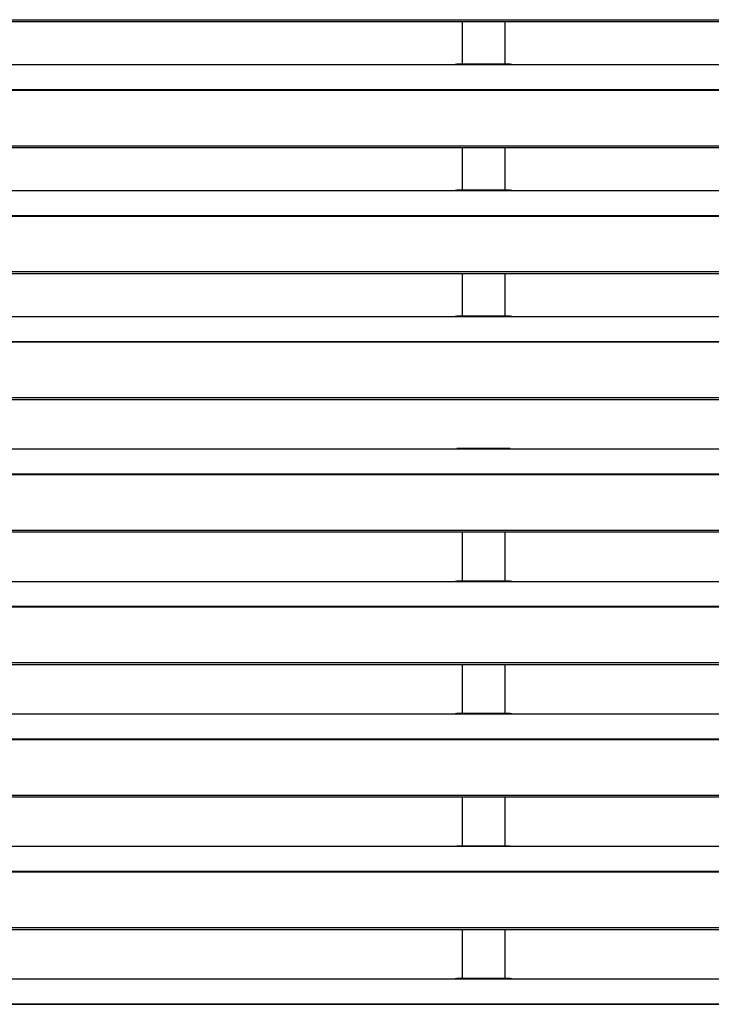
# Model space of a CAD drawing. Header units: millimetres. Extents: x 0 to 39025, y -31299 to 8400.
# Tile 184 of 256: x 14852 to 15093, y -13866 to -13522. Entities that reach past the tile are written whole.
import ezdxf

# ---------------------------------------------------------------- set-up
doc = ezdxf.new("R2010")
doc.units = ezdxf.units.MM

# ---------------------------------------------------------------- blocks, each defined once
blk = doc.blocks.new('*U61')
at = {"lineweight": 25}
for points in [[(7.21, 681.01), (7.21, 681.01), (1142.79, 681.01), (1142.79, 681.01)], [(7.21, 680.36), (7.21, 680.36), (1142.79, 680.36), (1142.79, 680.36)], [(821.5, 680.36), (821.5, 680.36), (821.5, 665.48), (821.5, 665.48)], [(836.5, 665.48), (836.5, 665.48), (836.5, 680.36), (836.5, 680.36)], [(247, 665.39), (247, 665.39), (818, 665.39), (818, 665.39)], [(818, 665.39), (818, 665.39), (840, 665.39), (840, 665.39)], [(838.31, 665.48), (838.31, 665.48), (819.66, 665.48), (819.66, 665.48)], [(840, 665.39), (840, 665.39), (1108, 665.39), (1108, 665.39)], [(16.21, 656.68), (16.21, 656.68), (1133.33, 656.68), (1133.33, 656.68)], [(16.21, 656.46), (16.21, 656.46), (1133.33, 656.46), (1133.33, 656.46)], [(7.21, 637.03), (7.21, 637.03), (1142.79, 637.03), (1142.79, 637.03)], [(7.21, 636.38), (7.21, 636.38), (1142.79, 636.38), (1142.79, 636.38)], [(821.5, 636.38), (821.5, 636.38), (821.5, 621.5), (821.5, 621.5)], [(836.5, 621.5), (836.5, 621.5), (836.5, 636.38), (836.5, 636.38)], [(247, 621.43), (247, 621.43), (818, 621.43), (818, 621.43)], [(818, 621.43), (818, 621.43), (840, 621.43), (840, 621.43)], [(838.31, 621.5), (838.31, 621.5), (819.66, 621.5), (819.66, 621.5)], [(840, 621.43), (840, 621.43), (1108, 621.43), (1108, 621.43)], [(16.21, 612.71), (16.21, 612.71), (1133.33, 612.71), (1133.33, 612.71)], [(16.21, 612.49), (16.21, 612.49), (1133.33, 612.49), (1133.33, 612.49)], [(7.21, 593.07), (7.21, 593.07), (1142.79, 593.07), (1142.79, 593.07)], [(7.21, 592.41), (7.21, 592.41), (1142.79, 592.41), (1142.79, 592.41)], [(821.5, 592.41), (821.5, 592.41), (821.5, 577.53), (821.5, 577.53)], [(836.5, 577.53), (836.5, 577.53), (836.5, 592.41), (836.5, 592.41)], [(247, 577.45), (247, 577.45), (818, 577.45), (818, 577.45)], [(818, 577.45), (818, 577.45), (840, 577.45), (840, 577.45)], [(838.31, 577.53), (838.31, 577.53), (819.66, 577.53), (819.66, 577.53)], [(840, 577.45), (840, 577.45), (1108, 577.45), (1108, 577.45)], [(16.21, 568.74), (16.21, 568.74), (1133.33, 568.74), (1133.33, 568.74)], [(16.21, 568.52), (16.21, 568.52), (1133.33, 568.52), (1133.33, 568.52)], [(7.21, 549.09), (7.21, 549.09), (1142.79, 549.09), (1142.79, 549.09)], [(7.21, 548.44), (7.21, 548.44), (1142.79, 548.44), (1142.79, 548.44)], [(247, 531.21), (247, 531.21), (818, 531.21), (818, 531.21)], [(818, 531.21), (818, 531.21), (840, 531.21), (840, 531.21)], [(838.31, 531.29), (838.31, 531.29), (819.66, 531.29), (819.66, 531.29)], [(840, 531.21), (840, 531.21), (1108, 531.21), (1108, 531.21)], [(184.7, 522.5), (184.7, 522.5), (1133.33, 522.5), (1133.33, 522.5)], [(184.7, 522.28), (184.7, 522.28), (1133.33, 522.28), (1133.33, 522.28)], [(184.7, 502.85), (184.7, 502.85), (1142.79, 502.85), (1142.79, 502.85)], [(184.7, 502.2), (184.7, 502.2), (1142.79, 502.2), (1142.79, 502.2)], [(821.5, 502.2), (821.5, 502.2), (821.5, 485.06), (821.5, 485.06)], [(836.5, 485.06), (836.5, 485.06), (836.5, 502.2), (836.5, 502.2)], [(247, 484.97), (247, 484.97), (818, 484.97), (818, 484.97)], [(818, 484.97), (818, 484.97), (840, 484.97), (840, 484.97)], [(838.31, 485.06), (838.31, 485.06), (819.66, 485.06), (819.66, 485.06)], [(840, 484.97), (840, 484.97), (1108, 484.97), (1108, 484.97)], [(184.7, 476.27), (184.7, 476.27), (1133.33, 476.27), (1133.33, 476.27)], [(184.7, 476.05), (184.7, 476.05), (1133.33, 476.05), (1133.33, 476.05)], [(184.7, 456.62), (184.7, 456.62), (1142.79, 456.62), (1142.79, 456.62)], [(184.7, 455.96), (184.7, 455.96), (1142.79, 455.96), (1142.79, 455.96)], [(821.5, 455.96), (821.5, 455.96), (821.5, 438.82), (821.5, 438.82)], [(836.5, 438.82), (836.5, 438.82), (836.5, 455.96), (836.5, 455.96)], [(247, 438.74), (247, 438.74), (818, 438.74), (818, 438.74)], [(818, 438.74), (818, 438.74), (840, 438.74), (840, 438.74)], [(838.31, 438.82), (838.31, 438.82), (819.66, 438.82), (819.66, 438.82)], [(840, 438.74), (840, 438.74), (1108, 438.74), (1108, 438.74)], [(184.7, 430.04), (184.7, 430.04), (1133.33, 430.04), (1133.33, 430.04)], [(184.7, 429.81), (184.7, 429.81), (1133.33, 429.81), (1133.33, 429.81)], [(184.7, 410.38), (184.7, 410.38), (1142.79, 410.38), (1142.79, 410.38)], [(184.7, 409.73), (184.7, 409.73), (1142.79, 409.73), (1142.79, 409.73)], [(821.5, 409.73), (821.5, 409.73), (821.5, 392.58), (821.5, 392.58)], [(836.5, 392.58), (836.5, 392.58), (836.5, 409.73), (836.5, 409.73)], [(247, 392.51), (247, 392.51), (818, 392.51), (818, 392.51)], [(818, 392.51), (818, 392.51), (840, 392.51), (840, 392.51)], [(838.31, 392.58), (838.31, 392.58), (819.66, 392.58), (819.66, 392.58)], [(840, 392.51), (840, 392.51), (1108, 392.51), (1108, 392.51)], [(184.7, 383.8), (184.7, 383.8), (1133.33, 383.8), (1133.33, 383.8)], [(184.7, 383.58), (184.7, 383.58), (1133.33, 383.58), (1133.33, 383.58)], [(184.7, 364.15), (184.7, 364.15), (1142.79, 364.15), (1142.79, 364.15)], [(184.7, 363.49), (184.7, 363.49), (1142.79, 363.49), (1142.79, 363.49)], [(821.5, 363.49), (821.5, 363.49), (821.5, 346.35), (821.5, 346.35)], [(836.5, 346.35), (836.5, 346.35), (836.5, 363.49), (836.5, 363.49)], [(247, 346.27), (247, 346.27), (818, 346.27), (818, 346.27)], [(818, 346.27), (818, 346.27), (840, 346.27), (840, 346.27)], [(838.31, 346.35), (838.31, 346.35), (819.66, 346.35), (819.66, 346.35)], [(840, 346.27), (840, 346.27), (1108, 346.27), (1108, 346.27)], [(184.7, 337.56), (184.7, 337.56), (1133.33, 337.56), (1133.33, 337.56)], [(184.7, 337.34), (184.7, 337.34), (1133.33, 337.34), (1133.33, 337.34)]]:
    blk.add_open_spline(points, degree=3, dxfattribs=at)
for points in [[(818, 665.39), (818, 665.39), (819.12, 665.45), (819.12, 665.45), (819.12, 665.45), (819.66, 665.45), (819.66, 665.45)], [(838.31, 665.46), (838.31, 665.46), (838.84, 665.45), (838.84, 665.45), (838.84, 665.45), (840, 665.39), (840, 665.39)], [(818, 621.43), (818, 621.43), (819.12, 621.47), (819.12, 621.47), (819.12, 621.47), (819.66, 621.47), (819.66, 621.47)], [(838.31, 621.48), (838.31, 621.48), (838.84, 621.47), (838.84, 621.47), (838.84, 621.47), (840, 621.43), (840, 621.43)], [(818, 577.45), (818, 577.45), (819.12, 577.5), (819.12, 577.5), (819.12, 577.5), (819.66, 577.51), (819.66, 577.51)], [(838.31, 577.51), (838.31, 577.51), (838.84, 577.51), (838.84, 577.51), (838.84, 577.51), (840, 577.45), (840, 577.45)], [(818, 531.21), (818, 531.21), (819.12, 531.26), (819.12, 531.26), (819.12, 531.26), (819.66, 531.27), (819.66, 531.27)], [(838.31, 531.27), (838.31, 531.27), (838.84, 531.27), (838.84, 531.27), (838.84, 531.27), (840, 531.21), (840, 531.21)], [(818, 484.97), (818, 484.97), (819.12, 485.03), (819.12, 485.03), (819.12, 485.03), (819.66, 485.03), (819.66, 485.03)], [(838.31, 485.04), (838.31, 485.04), (838.84, 485.03), (838.84, 485.03), (838.84, 485.03), (840, 484.97), (840, 484.97)], [(818, 438.74), (818, 438.74), (819.12, 438.79), (819.12, 438.79), (819.12, 438.79), (819.66, 438.8), (819.66, 438.8)], [(838.31, 438.8), (838.31, 438.8), (838.84, 438.8), (838.84, 438.8), (838.84, 438.8), (840, 438.74), (840, 438.74)], [(818, 392.51), (818, 392.51), (819.12, 392.56), (819.12, 392.56), (819.12, 392.56), (819.66, 392.56), (819.66, 392.56)], [(838.31, 392.56), (838.31, 392.56), (838.84, 392.56), (838.84, 392.56), (838.84, 392.56), (840, 392.51), (840, 392.51)], [(818, 346.27), (818, 346.27), (819.12, 346.33), (819.12, 346.33), (819.12, 346.33), (819.66, 346.33), (819.66, 346.33)], [(838.31, 346.33), (838.31, 346.33), (838.84, 346.33), (838.84, 346.33), (838.84, 346.33), (840, 346.27), (840, 346.27)]]:
    blk.add_open_spline(points, degree=3, knots=[0, 0, 0, 0, 1, 1, 1, 2, 2, 2, 2], dxfattribs=at)

msp = doc.modelspace()

# ---------------------------------------------------------------- block references
at = {"color": 1}
msp.add_blockref('*U61', (14184.86, -14203.23), dxfattribs=at)

doc.saveas('drawing.dxf')
